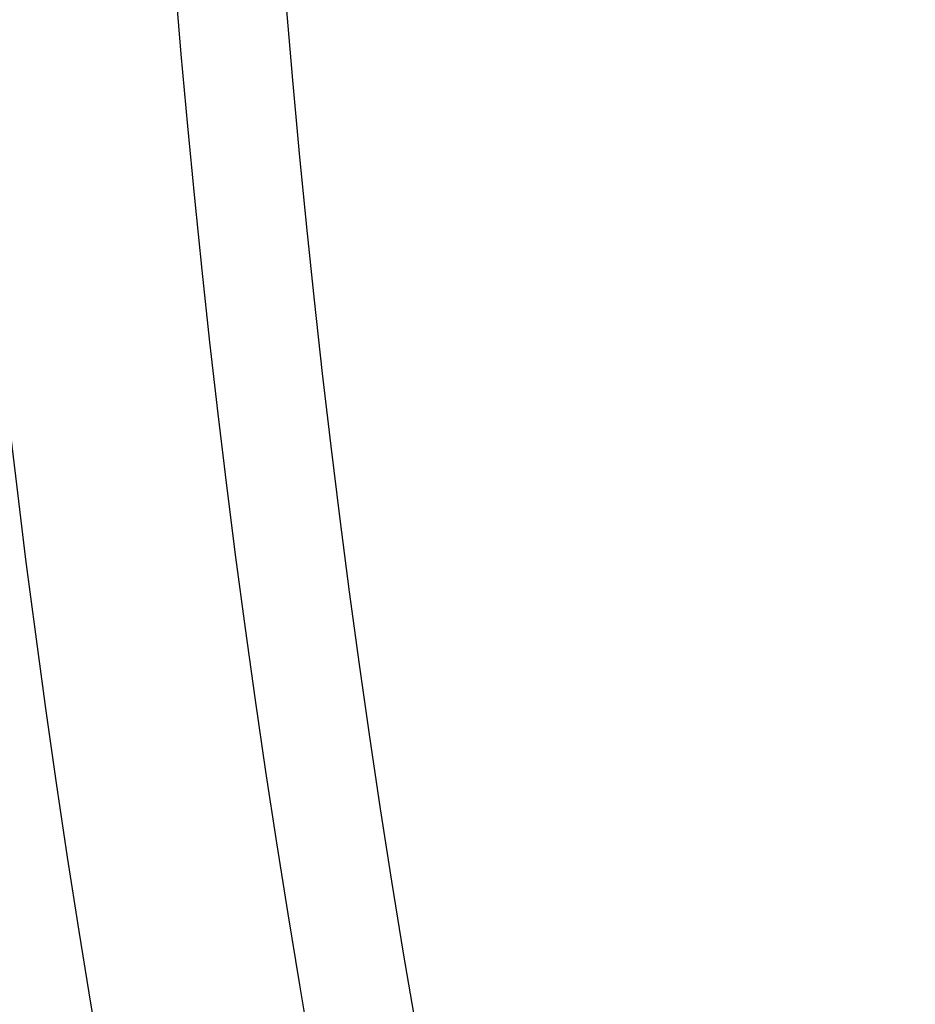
# Model space of a CAD drawing. Header units: millimetres. Extents: x -81 to 429, y -255 to 255.
# Tile 75 of 256: x -47 to -31, y -37 to -18. Entities that reach past the tile are written whole.
import ezdxf

# ---------------------------------------------------------------- set-up
doc = ezdxf.new("R2010")
doc.units = ezdxf.units.MM
doc.layers.add('Flora Ø50', color=5, linetype='Continuous', true_color=0x0000ff)

msp = doc.modelspace()

# ---------------------------------------------------------------- linework, layer by layer
at = {"layer": 'Flora Ø50'}
for centre, radius in [((174, -3.648336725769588e-14, 374.1870323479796), 254.9184936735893), ((174, -4.609934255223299e-14, 355.3252660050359), 240.8583496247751), ((174, -5.100499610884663e-14, 345.7028108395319), 240.5053572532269), ((174, -2.842170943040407e-14, 389.9999999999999), 237.4999996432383)]:
    msp.add_circle(centre, radius, dxfattribs=at)
at = {"layer": 'Flora Ø50', "extrusion": (0, 0, -1)}
for centre, radius, start, end in [((-174.0000000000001, -4.263256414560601e-14, -389.9999999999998), 223.0666856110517, 1.196030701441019e-13, 270), ((-174, -2.868480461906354e-14, -388.5838853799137), 219.1952524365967, 8.776507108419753e-14, 270), ((-173.9999999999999, -1.27897692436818e-13, -385.0040017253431), 217.1512836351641, 1.04803691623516e-13, 270), ((-174, -2.868480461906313e-14, -388.5838853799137), 219.1952524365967, 270, 1.131277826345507e-13), ((-174, -1.4210854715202e-14, -389.9999999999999), 223.0666856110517, 270, 0), ((-174.0000000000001, -1.4210854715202e-14, -385.0040017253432), 217.1512836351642, 270, 3.749561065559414e-15)]:
    msp.add_arc(centre, radius, start, end, dxfattribs=at)

doc.saveas('drawing.dxf')
